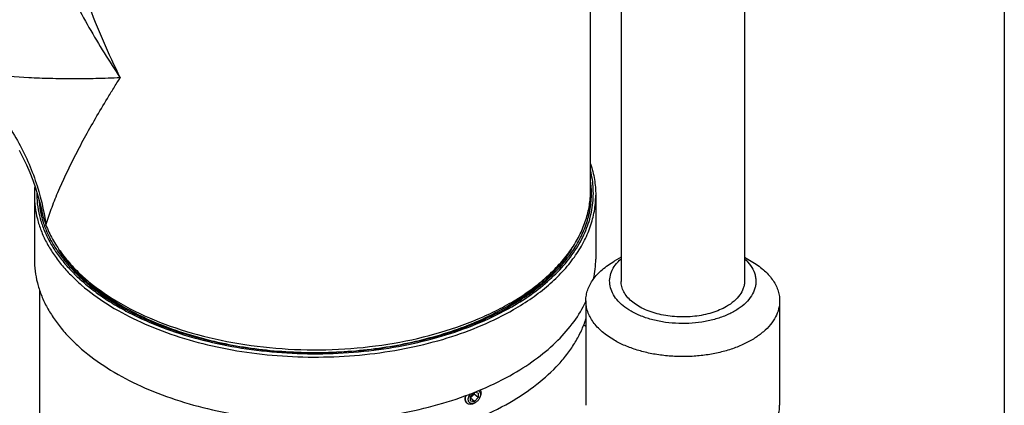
# Model space of a CAD drawing. Header units: millimetres. Extents: x 16 to 3344, y 34 to 2360.
# Tile 98 of 101: x 3073 to 3280, y 1616 to 1697. Entities that reach past the tile are written whole.
import ezdxf

# ---------------------------------------------------------------- set-up
doc = ezdxf.new("R2010")
doc.units = ezdxf.units.MM
doc.header["$LTSCALE"] = 185.02
doc.layers.get('0').update_dxf_attribs({"linetype": 'CONTINUOUS'})
for name, color, linetype in [('BASE_ASM_PBL23', 7, 'CONTINUOUS'), ('BOX_PBL25', 7, 'CONTINUOUS'), ('DEFAULT_VBL21', 7, 'CONTINUOUS'), ('MIDDLE_ASM_PBL26', 7, 'CONTINUOUS')]:
    doc.layers.add(name, color=color, linetype=linetype)

# ---------------------------------------------------------------- blocks, each defined once
blk = doc.blocks.new('BASE_ASM_PBL23', base_point=(3158.59, 1554.02))
at = {"layer": 'BASE_ASM_PBL23', "color": 7}
for p, q in [((3075.78, 1660.3), (3075.78, 1646.83)), ((3193.98, 1660.3), (3193.98, 1646.83)), ((3076.88, 1640.29), (3076.88, 1560.04)), ((3168.43, 1618.72), (3167.61, 1617.92)), ((3168.39, 1618.34), (3167.61, 1617.58)), ((3167.61, 1616.97), (3167.61, 1617.92)), ((3168.43, 1616.83), (3167.61, 1617.51)), ((3167.61, 1616.97), (3168.43, 1616.83)), ((3168.39, 1618.68), (3168.39, 1618.34)), ((3169.25, 1617.64), (3168.39, 1618.34)), ((3169.25, 1618.58), (3168.43, 1618.72)), ((3168.43, 1616.83), (3169.25, 1617.64)), ((3169.25, 1618.58), (3169.25, 1617.64)), ((3169.6, 1617.7), (3169.67, 1617.89)), ((3166.91, 1616.44), (3166.86, 1616.48)), ((3168.72, 1616.65), (3168.56, 1616.54))]:
    blk.add_line(p, q, dxfattribs=at)
for centre, radius, start, end in [((3173.59, 1660.71), 19.49, 0.0043, 8.1507), ((3173.48, 1660.05), 19.59, 1.9407, 8.1337), ((3095.85, 1660.3), 20.07, 174.5076, 179.9987), ((3173.66, 1660.06), 19.41, 0.9607, 1.9271), ((3096.55, 1659.92), 19.68, 183.4287, 192.8119), ((3174.02, 1646.84), 19.96, 347.8993, 359.9663), ((3148.89, 1682.33), 52.87, 300.434, 300.8798)]:
    blk.add_arc(centre, radius, start, end, dxfattribs=at)
for points, knots in [([(3192.88, 1666.9), (3193.24, 1665.83), (3193.79, 1663.65), (3193.98, 1661.41), (3193.98, 1660.3)], [0, 0, 0, 0, 0.504165, 1, 1, 1, 1]), ([(3176.31, 1636.79), (3177.87, 1637.68), (3180.8, 1639.57), (3184.72, 1642.78), (3187.99, 1646.23), (3190.15, 1649.33), (3191.48, 1651.88), (3192.27, 1653.79), (3192.87, 1655.73), (3193.27, 1657.68), (3193.48, 1659.65), (3193.49, 1661.62), (3193.3, 1663.59), (3193.04, 1664.88), (3192.88, 1665.53)], [0, 0, 0, 0, 0.150941, 0.29257, 0.425066, 0.549191, 0.608586, 0.666478, 0.723147, 0.778911, 0.834113, 0.889117, 0.944292, 1, 1, 1, 1]), ([(3076.28, 1660.96), (3076.27, 1660.13), (3076.35, 1658.45), (3076.8, 1655.95), (3077.58, 1653.48), (3078.66, 1651.05), (3080.05, 1648.68), (3081.74, 1646.37), (3083.72, 1644.15), (3085.98, 1642.01), (3088.5, 1639.98), (3091.27, 1638.06), (3094.28, 1636.27), (3098.66, 1634.02), (3104.63, 1631.59), (3112.32, 1629.35), (3120.5, 1627.79), (3128.99, 1626.93), (3137.6, 1626.79), (3146.16, 1627.39), (3154.47, 1628.7), (3162.37, 1630.69), (3169.67, 1633.34), (3174.2, 1635.57), (3176.31, 1636.79)], [0, 0, 0, 0, 0.021339, 0.042886, 0.064859, 0.087457, 0.11085, 0.135174, 0.160531, 0.186991, 0.214593, 0.243346, 0.273236, 0.304228, 0.369253, 0.437823, 0.509116, 0.582176, 0.655965, 0.729416, 0.801474, 0.871147, 0.937558, 1, 1, 1, 1]), ([(3176.03, 1636.95), (3177.34, 1637.71), (3179.84, 1639.29), (3183.26, 1641.94), (3186.21, 1644.76), (3188.67, 1647.75), (3190.62, 1650.87), (3192.03, 1654.09), (3192.88, 1657.38), (3193.08, 1659.61), (3193.08, 1660.71)], [0, 0, 0, 0, 0.148606, 0.289501, 0.422724, 0.548644, 0.668002, 0.781939, 0.891988, 1, 1, 1, 1]), ([(3192.39, 1655.56), (3192.58, 1656.39), (3192.85, 1658.07), (3192.89, 1659.78), (3192.86, 1660.62)], [0, 0, 0, 0, 0.502021, 1, 1, 1, 1]), ([(3075.78, 1660.3), (3075.78, 1659.46), (3075.88, 1657.78), (3076.37, 1655.27), (3077.17, 1652.78), (3078.29, 1650.35), (3079.72, 1647.96), (3081.44, 1645.65), (3083.45, 1643.42), (3086.57, 1640.51), (3091.16, 1637.16), (3097.47, 1633.73), (3104.58, 1630.86), (3112.33, 1628.63), (3120.57, 1627.07), (3129.1, 1626.22), (3137.77, 1626.1), (3146.37, 1626.71), (3154.72, 1628.03), (3162.65, 1630.05), (3169.99, 1632.71), (3174.54, 1634.95), (3176.67, 1636.18)], [0, 0, 0, 0, 0.021329, 0.042887, 0.06489, 0.087532, 0.110979, 0.135363, 0.160783, 0.187306, 0.243737, 0.304679, 0.369759, 0.438349, 0.509629, 0.582645, 0.656369, 0.729738, 0.801707, 0.871292, 0.937623, 1, 1, 1, 1]), ([(3076.72, 1659.46), (3076.77, 1658.64), (3076.98, 1657.01), (3077.6, 1654.59), (3078.52, 1652.2), (3079.74, 1649.86), (3081.25, 1647.58), (3083.04, 1645.37), (3085.1, 1643.25), (3088.25, 1640.48), (3092.84, 1637.3), (3099.1, 1634.06), (3106.09, 1631.37), (3113.68, 1629.29), (3121.7, 1627.86), (3130, 1627.11), (3138.4, 1627.05), (3146.72, 1627.69), (3154.8, 1629.02), (3162.47, 1630.99), (3169.57, 1633.59), (3173.97, 1635.76), (3176.03, 1636.95)], [0, 0, 0, 0, 0.021306, 0.042941, 0.065106, 0.087975, 0.111694, 0.136375, 0.162102, 0.188925, 0.245899, 0.307248, 0.372568, 0.44122, 0.512393, 0.585159, 0.65852, 0.731451, 0.802947, 0.872066, 0.937974, 1, 1, 1, 1]), ([(3176.67, 1636.18), (3178, 1636.94), (3180.54, 1638.55), (3184, 1641.24), (3187, 1644.11), (3189.51, 1647.14), (3191.48, 1650.31), (3192.91, 1653.58), (3193.78, 1656.92), (3193.98, 1659.18), (3193.98, 1660.3)], [0, 0, 0, 0, 0.148606, 0.289501, 0.422724, 0.548644, 0.668002, 0.781939, 0.891988, 1, 1, 1, 1]), ([(3094.19, 1636.68), (3092.76, 1637.52), (3090.06, 1639.27), (3086.42, 1642.22), (3083.36, 1645.39), (3081.68, 1647.69), (3080.96, 1648.86)], [0, 0, 0, 0, 0.273484, 0.530989, 0.772778, 1, 1, 1, 1]), ([(3188.79, 1648.86), (3188.09, 1647.72), (3186.68, 1645.77), (3184.3, 1643.2), (3181.83, 1640.97), (3179.06, 1638.86), (3177.07, 1637.58), (3176.03, 1636.96)], [0, 0, 0, 0, 0.22776, 0.407866, 0.596481, 0.793856, 1, 1, 1, 1]), ([(3075.78, 1646.83), (3075.78, 1645.99), (3075.88, 1644.3), (3076.37, 1641.79), (3077.17, 1639.31), (3078.29, 1636.87), (3079.72, 1634.49), (3081.44, 1632.18), (3083.45, 1629.95), (3086.57, 1627.04), (3091.16, 1623.69), (3097.47, 1620.25), (3104.58, 1617.39), (3112.33, 1615.16), (3120.57, 1613.6), (3129.1, 1612.75), (3137.77, 1612.63), (3146.37, 1613.24), (3154.72, 1614.56), (3162.65, 1616.57), (3169.99, 1619.23), (3174.54, 1621.48), (3176.67, 1622.7)], [0, 0, 0, 0, 0.021329, 0.042887, 0.06489, 0.087532, 0.110979, 0.135363, 0.160783, 0.187306, 0.243737, 0.304679, 0.369759, 0.43835, 0.509629, 0.582645, 0.656369, 0.729738, 0.801707, 0.871292, 0.937623, 1, 1, 1, 1]), ([(3085.16, 1643.96), (3086.26, 1642.82), (3088.72, 1640.63), (3092.89, 1637.7), (3097.61, 1635.06), (3102.81, 1632.76), (3108.44, 1630.82), (3114.42, 1629.26), (3120.66, 1628.11), (3127.1, 1627.38), (3133.63, 1627.08), (3140.18, 1627.22), (3146.66, 1627.79), (3152.99, 1628.78), (3159.08, 1630.18), (3164.85, 1631.98), (3170.22, 1634.15), (3173.59, 1635.87), (3175.18, 1636.79)], [0, 0, 0, 0, 0.049852, 0.103042, 0.15952, 0.219086, 0.281417, 0.346094, 0.412623, 0.480455, 0.549007, 0.617675, 0.685851, 0.752942, 0.818383, 0.881659, 0.942319, 1, 1, 1, 1]), ([(3175.18, 1636.79), (3176.94, 1637.8), (3180.22, 1639.95), (3183.19, 1642.53), (3184.51, 1643.87)], [0, 0, 0, 0, 0.518804, 1, 1, 1, 1]), ([(3176.67, 1622.7), (3178.42, 1623.71), (3181.69, 1625.85), (3186, 1629.52), (3189.46, 1633.5), (3191.21, 1636.41), (3191.9, 1637.88)], [0, 0, 0, 0, 0.277874, 0.536472, 0.776443, 1, 1, 1, 1]), ([(3175.89, 1616.62), (3177.87, 1617.76), (3181.53, 1620.19), (3185.53, 1623.82), (3188.11, 1626.93), (3189.7, 1629.28), (3190.99, 1631.7), (3191.64, 1633.37), (3191.91, 1634.21)], [0, 0, 0, 0, 0.281948, 0.541137, 0.662667, 0.779238, 0.891429, 1, 1, 1, 1]), ([(3169.27, 1619.08), (3169.32, 1619.06), (3169.41, 1619.01), (3169.52, 1618.9), (3169.61, 1618.77), (3169.7, 1618.57), (3169.73, 1618.26), (3169.69, 1618.02), (3169.66, 1617.89)], [0, 0, 0, 0, 0.111965, 0.223347, 0.336973, 0.455328, 0.711973, 1, 1, 1, 1]), ([(3169.68, 1619.25), (3169.73, 1619.16), (3169.8, 1618.96), (3169.84, 1618.62), (3169.79, 1618.25), (3169.72, 1618.01), (3169.67, 1617.89)], [0, 0, 0, 0, 0.219645, 0.458751, 0.719481, 1, 1, 1, 1]), ([(3166.86, 1616.48), (3166.81, 1616.52), (3166.72, 1616.61), (3166.58, 1616.82), (3166.48, 1617.15), (3166.48, 1617.6), (3166.56, 1617.9), (3166.62, 1618.05)], [0, 0, 0, 0, 0.108998, 0.220022, 0.454473, 0.714013, 1, 1, 1, 1]), ([(3166.91, 1616.44), (3166.86, 1616.48), (3166.77, 1616.57), (3166.63, 1616.79), (3166.53, 1617.14), (3166.55, 1617.61), (3166.64, 1617.92), (3166.7, 1618.08)], [0, 0, 0, 0, 0.106729, 0.21598, 0.44923, 0.710678, 1, 1, 1, 1]), ([(3168.43, 1616.49), (3168.31, 1616.44), (3168.06, 1616.38), (3167.75, 1616.4), (3167.54, 1616.48), (3167.41, 1616.58), (3167.3, 1616.7), (3167.19, 1616.9), (3167.12, 1617.21), (3167.17, 1617.62), (3167.33, 1618.04), (3167.5, 1618.3), (3167.6, 1618.42)], [0, 0, 0, 0, 0.128933, 0.242862, 0.295949, 0.347833, 0.399969, 0.453768, 0.570056, 0.701616, 0.846798, 1, 1, 1, 1]), ([(3167.61, 1617.69), (3167.64, 1617.7), (3167.78, 1617.77), (3167.9, 1617.86), (3167.98, 1617.94)], [0, 0, 0, 0, 0.240233, 1, 1, 1, 1]), ([(3167.98, 1617.94), (3168.08, 1618.04), (3168.25, 1618.27), (3168.35, 1618.53), (3168.38, 1618.66)], [0, 0, 0, 0, 0.516252, 1, 1, 1, 1]), ([(3169.6, 1617.7), (3169.51, 1617.49), (3169.27, 1617.09), (3168.92, 1616.77), (3168.72, 1616.65)], [0, 0, 0, 0, 0.5, 1, 1, 1, 1]), ([(3169.66, 1617.89), (3169.65, 1617.87), (3169.64, 1617.81), (3169.61, 1617.75), (3169.6, 1617.7)], [0, 0, 0, 0, 0.246506, 1, 1, 1, 1]), ([(3143.24, 1607.16), (3146.27, 1607.42), (3152.22, 1608.2), (3160.8, 1610.18), (3168.72, 1612.93), (3173.62, 1615.31), (3175.89, 1616.62)], [0, 0, 0, 0, 0.266512, 0.524495, 0.770043, 1, 1, 1, 1]), ([(3168.18, 1616.35), (3168.07, 1616.3), (3167.84, 1616.23), (3167.49, 1616.2), (3167.17, 1616.27), (3166.99, 1616.37), (3166.91, 1616.44)], [0, 0, 0, 0, 0.281898, 0.539553, 0.776061, 1, 1, 1, 1]), ([(3168.56, 1616.54), (3168.53, 1616.52), (3168.41, 1616.45), (3168.28, 1616.38), (3168.18, 1616.35)], [0, 0, 0, 0, 0.256382, 1, 1, 1, 1]), ([(3168.72, 1616.65), (3168.7, 1616.63), (3168.61, 1616.57), (3168.51, 1616.52), (3168.43, 1616.49)], [0, 0, 0, 0, 0.256382, 1, 1, 1, 1])]:
    blk.add_open_spline(points, degree=3, knots=knots, dxfattribs=at)
blk = doc.blocks.new('BOX_PBL25', base_point=(3115.49, 1780.29))
at = {"layer": 'BOX_PBL25', "color": 7}
for p, q in [((3199.3, 1846.26), (3199.3, 1642.14)), ((3225.3, 1846.26), (3225.3, 1642.14)), ((3199.3, 1647.2), (3197.88, 1646.38)), ((3225.3, 1647.2), (3226.73, 1646.38)), ((3191.9, 1638.05), (3191.9, 1616.01)), ((3232.7, 1638.05), (3232.7, 1616.01)), ((3191.46, 1632.94), (3191.9, 1632.68))]:
    blk.add_line(p, q, dxfattribs=at)
for points, knots in [([(3191.9, 1638.05), (3191.9, 1638.44), (3191.97, 1639.22), (3192.27, 1640.37), (3192.77, 1641.5), (3193.45, 1642.6), (3194.31, 1643.64), (3195.73, 1645), (3196.98, 1645.86), (3197.88, 1646.38)], [0, 0, 0, 0, 0.108047, 0.218132, 0.332106, 0.451503, 0.577463, 0.710729, 1, 1, 1, 1]), ([(3201.42, 1635.85), (3200.83, 1636.19), (3199.75, 1636.91), (3198.41, 1638.2), (3197.46, 1639.62), (3196.93, 1641.13), (3196.86, 1642.68), (3197.25, 1644.21), (3198.08, 1645.65), (3198.86, 1646.5), (3199.3, 1646.9)], [0, 0, 0, 0, 0.149617, 0.285666, 0.409375, 0.523963, 0.634575, 0.747353, 0.867881, 1, 1, 1, 1]), ([(3225.31, 1646.9), (3225.78, 1646.47), (3226.62, 1645.55), (3227.34, 1644.21), (3227.63, 1643.11), (3227.72, 1642.29), (3227.68, 1641.48), (3227.45, 1640.38), (3226.82, 1639.02), (3225.59, 1637.54), (3223.93, 1636.23), (3221.9, 1635.12), (3219.56, 1634.24), (3216.98, 1633.61), (3214.25, 1633.27), (3211.46, 1633.21), (3208.7, 1633.44), (3206.05, 1633.96), (3203.61, 1634.74), (3202.11, 1635.45), (3201.42, 1635.85)], [0, 0, 0, 0, 0.053323, 0.101678, 0.124625, 0.147135, 0.169573, 0.192309, 0.239894, 0.292154, 0.350179, 0.414117, 0.483394, 0.556925, 0.633283, 0.710837, 0.787873, 0.862714, 0.933836, 1, 1, 1, 1]), ([(3226.73, 1646.38), (3227.63, 1645.86), (3228.88, 1645), (3230.3, 1643.64), (3231.16, 1642.6), (3231.84, 1641.5), (3232.34, 1640.37), (3232.64, 1639.22), (3232.7, 1638.44), (3232.7, 1638.05)], [0, 0, 0, 0, 0.289273, 0.422539, 0.548499, 0.667896, 0.78187, 0.891953, 1, 1, 1, 1]), ([(3221.5, 1636.83), (3221.03, 1636.56), (3220.03, 1636.07), (3217.83, 1635.27), (3214.8, 1634.66), (3211.05, 1634.56), (3207.95, 1634.99), (3205.64, 1635.66), (3204.08, 1636.29), (3202.69, 1637.05), (3201.5, 1637.91), (3200.54, 1638.87), (3199.84, 1639.91), (3199.4, 1641.01), (3199.3, 1641.77), (3199.3, 1642.14)], [0, 0, 0, 0, 0.06242, 0.128797, 0.270299, 0.417361, 0.561616, 0.630253, 0.695379, 0.756363, 0.812834, 0.864765, 0.912568, 0.957168, 1, 1, 1, 1]), ([(3225.3, 1642.14), (3225.3, 1641.89), (3225.26, 1641.39), (3225, 1640.39), (3224.34, 1639.17), (3223.1, 1637.87), (3222.07, 1637.16), (3221.5, 1636.83)], [0, 0, 0, 0, 0.108162, 0.218364, 0.451366, 0.710419, 1, 1, 1, 1]), ([(3197.88, 1629.73), (3196.98, 1630.24), (3195.73, 1631.11), (3194.31, 1632.46), (3193.45, 1633.51), (3192.77, 1634.6), (3192.27, 1635.73), (3191.97, 1636.89), (3191.9, 1637.67), (3191.9, 1638.05)], [0, 0, 0, 0, 0.289273, 0.422539, 0.548499, 0.667896, 0.78187, 0.891953, 1, 1, 1, 1]), ([(3232.7, 1638.05), (3232.7, 1637.47), (3232.55, 1636.28), (3231.87, 1634.56), (3230.76, 1632.93), (3229.26, 1631.43), (3227.4, 1630.07), (3225.22, 1628.88), (3222.76, 1627.89), (3220.09, 1627.12), (3217.24, 1626.58), (3214.3, 1626.29), (3211.31, 1626.25), (3208.34, 1626.46), (3205.46, 1626.91), (3202.72, 1627.61), (3200.18, 1628.53), (3198.61, 1629.3), (3197.88, 1629.73)], [0, 0, 0, 0, 0.042814, 0.087395, 0.135178, 0.187087, 0.243533, 0.304491, 0.369589, 0.438197, 0.509496, 0.582532, 0.656276, 0.729665, 0.801653, 0.871257, 0.937606, 1, 1, 1, 1]), ([(3197.88, 1607.68), (3198.61, 1607.26), (3200.18, 1606.48), (3202.72, 1605.56), (3205.46, 1604.87), (3208.34, 1604.41), (3211.31, 1604.2), (3214.3, 1604.24), (3217.24, 1604.54), (3220.09, 1605.07), (3222.76, 1605.85), (3225.22, 1606.83), (3227.4, 1608.02), (3229.26, 1609.38), (3230.76, 1610.89), (3231.87, 1612.52), (3232.55, 1614.24), (3232.7, 1615.43), (3232.7, 1616.01)], [0, 0, 0, 0, 0.062394, 0.128743, 0.198347, 0.270335, 0.343724, 0.417468, 0.490504, 0.561803, 0.630411, 0.695509, 0.756467, 0.812914, 0.864822, 0.912605, 0.957186, 1, 1, 1, 1])]:
    blk.add_open_spline(points, degree=3, knots=knots, dxfattribs=at)
blk = doc.blocks.new('MIDDLE_ASM_PBL26', base_point=(3064.17, 1727.72))
at = {"layer": 'MIDDLE_ASM_PBL26', "color": 7}
blk.add_line((3192.88, 1661.2), (3192.88, 1737.33), dxfattribs=at)
blk.add_lwpolyline([(3072.57, 1669.77), (3073.37, 1668.24), (3074.11, 1666.68), (3074.8, 1665.09), (3075.43, 1663.47), (3076.01, 1661.83), (3076.53, 1660.17), (3076.98, 1658.48), (3077.34, 1656.99)], dxfattribs=at)
for points, knots in [([(3072.7, 1773.92), (3071.96, 1772.32), (3070.72, 1768.94), (3069.55, 1763.63), (3068.97, 1758.1), (3068.9, 1752.44), (3069.29, 1746.7), (3070.36, 1738.94), (3072.62, 1729.23), (3076.5, 1717.77), (3080.57, 1708.41), (3084.27, 1701.07), (3088.26, 1693.8), (3091.55, 1688.5), (3093.86, 1685.04)], [0, 0, 0, 0, 0.05603, 0.113369, 0.17198, 0.231749, 0.292544, 0.35423, 0.479769, 0.607642, 0.737256, 0.802581, 0.868178, 1, 1, 1, 1]), ([(3076.88, 1750.87), (3076.88, 1748.05), (3077.12, 1742.4), (3078.09, 1733.95), (3079.61, 1725.52), (3081.62, 1717.16), (3084.08, 1708.91), (3086.94, 1700.78), (3090.19, 1692.81), (3092.6, 1687.61), (3093.86, 1685.04)], [0, 0, 0, 0, 0.12313, 0.247361, 0.372324, 0.497741, 0.623388, 0.749083, 0.874666, 1, 1, 1, 1]), ([(3093.86, 1685.04), (3092.16, 1684.96), (3088.82, 1684.85), (3083.9, 1684.8), (3079.19, 1684.85), (3073.36, 1685.07), (3067.84, 1685.52), (3062.7, 1686.27), (3060.31, 1686.74), (3059.18, 1687.01)], [0, 0, 0, 0, 0.146847, 0.288059, 0.423276, 0.552389, 0.790795, 0.8993, 1, 1, 1, 1]), ([(3059.18, 1687.01), (3061.71, 1685.04), (3065.26, 1681.67), (3069.3, 1676.56), (3071.98, 1672.41), (3074.24, 1668.01), (3076.64, 1661.96), (3077.78, 1657.2), (3078.23, 1654.01)], [0, 0, 0, 0, 0.247284, 0.373314, 0.5, 0.626686, 0.752717, 1, 1, 1, 1]), ([(3078.23, 1654.01), (3078.56, 1655.13), (3079.34, 1657.44), (3081.27, 1662.27), (3083.64, 1667.27), (3086.36, 1672.43), (3088.67, 1676.53), (3090.74, 1680.03), (3092.49, 1682.88), (3093.4, 1684.32), (3093.86, 1685.04)], [0, 0, 0, 0, 0.100703, 0.209207, 0.447611, 0.576721, 0.711939, 0.853152, 0.925891, 1, 1, 1, 1]), ([(3078.23, 1654.01), (3078.61, 1653), (3079.56, 1650.98), (3081.41, 1648.1), (3083.71, 1645.33), (3087.43, 1641.73), (3093.14, 1637.68), (3101.16, 1633.73), (3110.27, 1630.67), (3120.18, 1628.62), (3130.57, 1627.62), (3141.1, 1627.72), (3151.43, 1628.91), (3161.21, 1631.16), (3168.8, 1633.9), (3174.3, 1636.57), (3178.02, 1638.75), (3181.38, 1641.11), (3184.36, 1643.65), (3186.93, 1646.33), (3189.07, 1649.14), (3190.76, 1652.06), (3191.97, 1655.06), (3192.71, 1658.11), (3192.88, 1660.18), (3192.88, 1661.2)], [0, 0, 0, 0, 0.02347, 0.048005, 0.073803, 0.100991, 0.159698, 0.224125, 0.293544, 0.366774, 0.442338, 0.518593, 0.59385, 0.666486, 0.735069, 0.767498, 0.798534, 0.828115, 0.856224, 0.882893, 0.90821, 0.932329, 0.955471, 0.977916, 1, 1, 1, 1]), ([(3077.34, 1656.99), (3077.39, 1656.74), (3077.63, 1655.73), (3077.95, 1654.75), (3078.23, 1654.01)], [0, 0, 0, 0, 0.241678, 1, 1, 1, 1])]:
    blk.add_open_spline(points, degree=3, knots=knots, dxfattribs=at)
blk = doc.blocks.new('DEFAULT_VBL21', base_point=(3028.17, 1858.95))
at = {"layer": 'BASE_ASM_PBL23'}
blk.add_blockref('BASE_ASM_PBL23', (3158.59, 1554.02), dxfattribs=at)
at = {"layer": 'BOX_PBL25'}
blk.add_blockref('BOX_PBL25', (3115.49, 1780.29), dxfattribs=at)
at = {"layer": 'MIDDLE_ASM_PBL26'}
blk.add_blockref('MIDDLE_ASM_PBL26', (3064.17, 1727.72), dxfattribs=at)

msp = doc.modelspace()

# ---------------------------------------------------------------- linework, layer by layer
at = {"color": 7}
msp.add_line((3280, 2296), (3280, 80), dxfattribs=at)

# ---------------------------------------------------------------- block references
at = {"layer": 'DEFAULT_VBL21'}
msp.add_blockref('DEFAULT_VBL21', (3028.169, 1858.95), dxfattribs=at)

doc.saveas('drawing.dxf')
